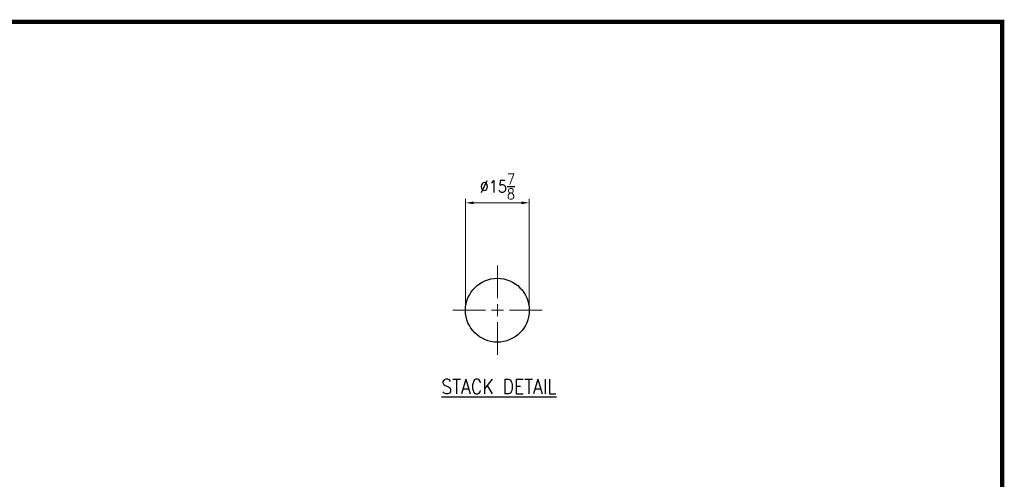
# Model space of a CAD drawing. Extents: x 0 to 796, y 0 to 496.
# Tile 242 of 242: x 551 to 796, y 382 to 496. Entities that reach past the tile are written whole.
import ezdxf
from ezdxf.enums import TextEntityAlignment as Align

# ---------------------------------------------------------------- set-up
doc = ezdxf.new("R2010")
doc.units = 0
doc.header["$LTSCALE"] = 12
doc.header["$MEASUREMENT"] = 0
doc.header["$PDMODE"] = 1
doc.layers.get('0').update_dxf_attribs({"linetype": 'CONTINUOUS'})
doc.layers.get('Defpoints').update_dxf_attribs({"linetype": 'CONTINUOUS'})
doc.layers.add('D', color=2, linetype='CONTINUOUS')
doc.layers.add('X', color=1, linetype='CONTINUOUS')
doc.layers.add('Leader', color=41, linetype='CONTINUOUS', lineweight=13)
doc.styles.get("Standard").update_dxf_attribs({"font": 'SIMPLEX.SHX', "width": 0.875})
doc.dimstyles.new('STANDARD$0', dxfattribs={"dimscale": 32, "dimtxt": 0.09375, "dimasz": 0.0625, "dimexe": 0.03125, "dimexo": 0.03125, "dimgap": 0.03125, "dimtad": 1, "dimtih": 1, "dimtoh": 1, "dimdec": 4, "dimzin": 12, "dimdsep": 46, "dimlunit": 5, "dimtxsty": 'Standard', "dimcen": -0.03125, "dimclrd": 256, "dimclre": 256, "dimclrt": 256, "dimadec": 0, "dimazin": 0, "dimtfac": 0.875, "dimtdec": 4, "dimtofl": 0, "dimtmove": 0, "dimatfit": 3, "dimfxl": 1, "dimtolj": 1, "dimtzin": 12, "dimlwd": 13, "dimlwe": 13, "dimarcsym": 0})

# ---------------------------------------------------------------- blocks, each defined once
blk = doc.blocks.new('*D157')
at = {"layer": 'D', "lineweight": 13, "transparency": 16777216}
for p, q in [((661.75, 424.7), (661.75, 451.41)), ((677.63, 424.7), (677.63, 451.41)), ((663.75, 450.41), (675.63, 450.41))]:
    blk.add_line(p, q, dxfattribs=at)
at = {"layer": 'D', "transparency": 16777216}
for points in [[(663.75, 450.74), (663.75, 450.07), (661.75, 450.41)], [(675.63, 450.74), (675.63, 450.07), (677.63, 450.41)]]:
    blk.add_solid(points, dxfattribs=at)
at = {"layer": 'Defpoints', "color": 0, "transparency": 16777216}
for p in [(677.63, 450.41), (661.75, 423.7), (677.63, 423.7)]:
    blk.add_point(p, dxfattribs=at)
at = {"layer": 'D', "transparency": 16777216, "insert": (669.69, 454.47), "char_height": 3, "attachment_point": 5}
blk.add_mtext('\\A1;%%C15{\\H0.875x;\\S7/8;}', dxfattribs=at)

msp = doc.modelspace()

# ---------------------------------------------------------------- linework, layer by layer
msp.add_circle((669.68953, 423.70338), 7.9375)
at = {"layer": 'Leader'}
for p, q in [((669.68953, 426.70338), (669.68953, 434.82838)), ((669.68953, 422.20338), (669.68953, 425.20338)), ((666.68953, 423.70338), (658.56453, 423.70338)), ((668.18953, 423.70338), (671.18953, 423.70338)), ((672.68953, 423.70338), (680.81453, 423.70338)), ((669.68953, 420.70338), (669.68953, 412.57838))]:
    msp.add_line(p, q, dxfattribs=at)
at = {"layer": 'X', "const_width": 1.1}
msp.add_lwpolyline([(794.72091, 495.39632), (0.97091, 495.39632), (795.25805, 495.39632), (795.25805, 1.1444), (0.97091, 1.1444), (0.97091, 495.39632), (0.97091, 2.34215)], dxfattribs=at)

# ---------------------------------------------------------------- texts
at = {"layer": 'D', "width": 0.875}
msp.add_text('%%USTACK DETAIL', height=3.6209715, dxfattribs=at).set_placement((670.07475, 402.9199), align=Align.CENTER)

# ---------------------------------------------------------------- dimensions: what is measured, and where the dimension line sits
at = {"layer": 'D'}
dim = msp.add_linear_dim(base=(677.62703, 450.40769), p1=(661.75203, 423.70338), p2=(677.62703, 423.70338), text='%%C<>', dimstyle='STANDARD$0', override={"dimarcsym": 1}, dxfattribs=at)
dim.commit()
dim.dimension.update_dxf_attribs({"geometry": '*D157', "text_midpoint": (669.68953, 454.47019)})

doc.saveas('drawing.dxf')
